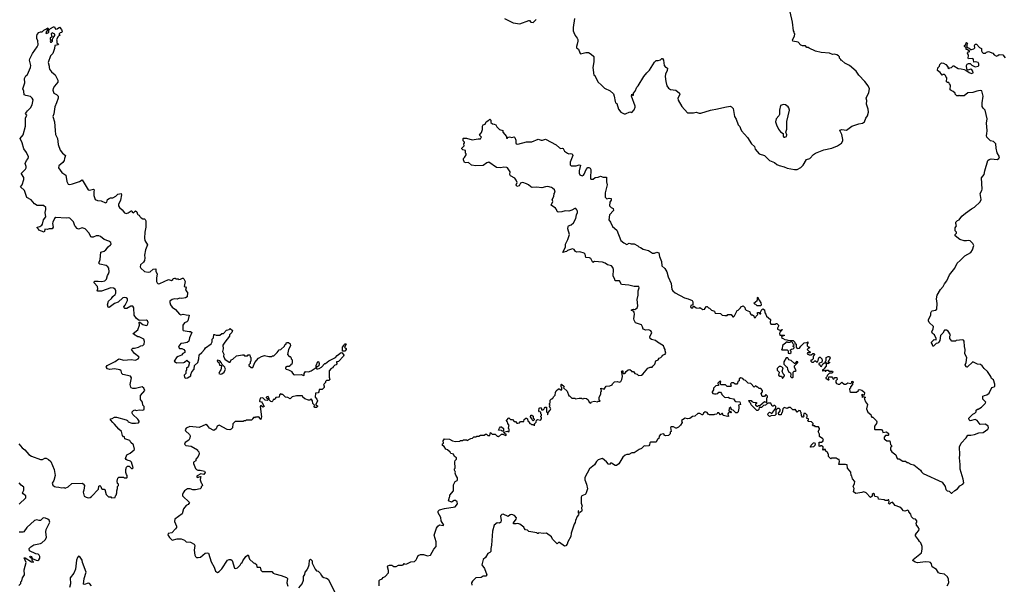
# Model space of a CAD drawing. Extents: x 2323203 to 2567568, y 883585 to 1022917.
# Tile 96 of 256: x 2438552 to 2452003, y 973257 to 980969. Entities that reach past the tile are written whole.
import ezdxf

# ---------------------------------------------------------------- set-up
doc = ezdxf.new("R2010")
doc.units = 0

msp = doc.modelspace()

# ---------------------------------------------------------------- linework, layer by layer
at = {"layer": '0CON10XD'}
for points in [[(2446129, 980985), (2446114, 980864), (2446113, 980815), (2446120, 980795), (2446138, 980755), (2446168, 980718), (2446175, 980700), (2446176, 980674), (2446166, 980634), (2446157, 980605), (2446160, 980585), (2446187, 980567), (2446203, 980515), (2446215, 980502), (2446285, 980522), (2446322, 980522), (2446359, 980499), (2446395, 980467), (2446394, 980394), (2446381, 980315), (2446393, 980213), (2446410, 980205), (2446451, 980121), (2446498, 980075), (2446543, 980035), (2446619, 979999), (2446663, 979955), (2446674, 979925), (2446685, 979850), (2446692, 979835), (2446708, 979825), (2446733, 979745), (2446765, 979708), (2446810, 979685), (2446830, 979685), (2446885, 979712), (2446915, 979700), (2446945, 979740), (2446960, 979775), (2446960, 979790), (2446911, 979925), (2446915, 979950), (2446925, 979940), (2446935, 979940), (2446938, 979965), (2446962, 979995), (2446984, 980046), (2447002, 980065), (2447078, 980195), (2447118, 980245), (2447155, 980280), (2447225, 980390), (2447245, 980410), (2447275, 980410), (2447307, 980423), (2447325, 980438), (2447335, 980438), (2447346, 980416), (2447358, 980345), (2447375, 980320), (2447388, 980318), (2447400, 980305), (2447397, 980275), (2447373, 980225), (2447371, 980195), (2447377, 980123), (2447393, 980065), (2447415, 980032), (2447444, 980014), (2447515, 980008), (2447566, 979966), (2447572, 979945), (2447544, 979895), (2447548, 979868), (2447597, 979785), (2447675, 979698), (2447755, 979698), (2447795, 979708), (2447833, 979693), (2447855, 979692), (2447987, 979733), (2448085, 979750), (2448184, 979776), (2448256, 979786), (2448278, 979778), (2448298, 979758), (2448316, 979646), (2448340, 979610), (2448368, 979535), (2448388, 979508), (2448398, 979485), (2448411, 979451), (2448495, 979358), (2448551, 979275), (2448591, 979235), (2448600, 979200), (2448654, 979135), (2448725, 979113), (2448795, 979048), (2448865, 979019), (2448895, 978991), (2448925, 978976), (2448995, 978961), (2449035, 978941), (2449135, 978921), (2449175, 978924), (2449225, 978950), (2449256, 978984), (2449302, 979058), (2449345, 979074), (2449395, 979126), (2449422, 979145), (2449538, 979192), (2449645, 979216), (2449723, 979247), (2449779, 979281), (2449797, 979315), (2449796, 979334), (2449785, 979400), (2449760, 979445), (2449758, 979462), (2449785, 979469), (2449845, 979459), (2449919, 979515), (2450015, 979545), (2450065, 979555), (2450094, 979575), (2450111, 979625), (2450132, 979658), (2450146, 979705), (2450143, 979745), (2450122, 979815), (2450124, 979864), (2450117, 979895), (2450153, 979975), (2450162, 980025), (2450142, 980065), (2450098, 980125), (2450015, 980212), (2449978, 980265), (2449890, 980345), (2449823, 980373), (2449785, 980410), (2449770, 980415), (2449770, 980425), (2449753, 980443), (2449752, 980462), (2449740, 980475), (2449715, 980489), (2449685, 980497), (2449655, 980494), (2449615, 980511), (2449500, 980520), (2449425, 980538), (2449335, 980580), (2449325, 980590), (2449305, 980590), (2449285, 980610), (2449245, 980610), (2449238, 980618), (2449225, 980620), (2449185, 980660), (2449115, 980676), (2449109, 980695), (2449137, 980745), (2449140, 980775), (2449130, 980785), (2449130, 980805), (2449122, 980815), (2449108, 980935), (2449077, 981075)], [(2445174, 980984), (2445295, 980926), (2445385, 980914), (2445505, 980960), (2445515, 980959), (2445535, 980936), (2445565, 980931), (2445609, 980971)], [(2439429, 974545), (2439419, 974515), (2439432, 974462), (2439460, 974445), (2439485, 974440), (2439514, 974444), (2439532, 974455), (2439630, 974555), (2439633, 974597), (2439645, 974608), (2439660, 974595), (2439670, 974565), (2439685, 974558), (2439707, 974557), (2439715, 974550), (2439733, 974483), (2439765, 974450), (2439795, 974450), (2439805, 974440), (2439858, 974442), (2439860, 974465), (2439870, 974475), (2439880, 974505), (2439878, 974535), (2439890, 974565), (2439890, 974595), (2439900, 974605), (2439900, 974625), (2439890, 974635), (2439882, 974665), (2439892, 974708), (2439905, 974720), (2439925, 974722), (2439972, 974722), (2439985, 974712), (2440015, 974710), (2440020, 974715), (2440020, 974745), (2440010, 974755), (2440002, 974785), (2440002, 974825), (2440012, 974858), (2440025, 974870), (2440045, 974870), (2440078, 974838), (2440092, 974838), (2440102, 974848), (2440080, 974925), (2440067, 974937), (2440022, 974952), (2440004, 974964), (2439998, 974975), (2440014, 975026), (2440063, 975047), (2440116, 975094), (2440118, 975105), (2440105, 975160), (2440070, 975195), (2440055, 975220), (2439990, 975245), (2439985, 975270), (2439972, 975272), (2439958, 975288), (2439942, 975345), (2439904, 975374), (2439848, 975445), (2439822, 975465), (2439790, 975505), (2439790, 975515), (2439815, 975520), (2439845, 975540), (2439875, 975542), (2440005, 975503), (2440023, 975493), (2440035, 975478), (2440085, 975459), (2440135, 975457), (2440175, 975462), (2440182, 975475), (2440182, 975485), (2440165, 975512), (2440098, 975575), (2440088, 975595), (2440088, 975612), (2440105, 975630), (2440125, 975638), (2440145, 975633), (2440185, 975640), (2440233, 975637), (2440250, 975645), (2440250, 975685), (2440232, 975705), (2440230, 975745), (2440203, 975783), (2440200, 975805), (2440202, 975835), (2440260, 975905), (2440246, 975936), (2440225, 975953), (2440135, 975933), (2440095, 975933), (2440075, 975940), (2440068, 975948), (2440063, 975985), (2440078, 976075), (2440065, 976100), (2439960, 976125), (2439948, 976138), (2439938, 976175), (2439920, 976185), (2439845, 976198), (2439785, 976191), (2439752, 976202), (2439732, 976225), (2439745, 976247), (2439855, 976300), (2439905, 976337), (2439975, 976319), (2440075, 976326), (2440135, 976320), (2440170, 976335), (2440186, 976354), (2440180, 976365), (2440120, 976410), (2440078, 976465), (2440095, 976482), (2440118, 976482), (2440175, 976494), (2440206, 976514), (2440235, 976520), (2440253, 976535), (2440256, 976574), (2440246, 976605), (2440185, 976638), (2440165, 976639), (2440105, 976672), (2440102, 976685), (2440167, 976735), (2440187, 976795), (2440184, 976836), (2440195, 976838), (2440232, 976805), (2440278, 976792), (2440295, 976798), (2440304, 976815), (2440306, 976835), (2440298, 976855), (2440285, 976864), (2440185, 976862), (2440148, 976888), (2440117, 976935), (2440109, 977035), (2440095, 977056), (2440068, 977055), (2440015, 977022), (2439990, 977025), (2439978, 977035), (2439973, 977045), (2439992, 977068), (2440026, 977135), (2440024, 977155), (2440005, 977172), (2439985, 977175), (2439962, 977168), (2439895, 977112), (2439847, 977093), (2439775, 977040), (2439761, 977041), (2439750, 977075), (2439767, 977125), (2439805, 977159), (2439824, 977186), (2439854, 977215), (2439864, 977235), (2439865, 977265), (2439857, 977287), (2439835, 977304), (2439795, 977306), (2439667, 977263), (2439619, 977259), (2439608, 977265), (2439621, 977295), (2439616, 977325), (2439568, 977375), (2439575, 977397), (2439625, 977399), (2439675, 977392), (2439715, 977404), (2439736, 977425), (2439749, 977475), (2439765, 977498), (2439774, 977525), (2439768, 977575), (2439755, 977595), (2439735, 977612), (2439645, 977628), (2439633, 977645), (2439652, 977695), (2439662, 977795), (2439705, 977809), (2439728, 977825), (2439762, 977868), (2439792, 977895), (2439799, 977905), (2439798, 977925), (2439769, 977945), (2439705, 977965), (2439657, 978007), (2439635, 978018), (2439595, 978015), (2439555, 977999), (2439535, 977998), (2439522, 978005), (2439501, 978055), (2439445, 978114), (2439405, 978126), (2439355, 978107), (2439338, 978115), (2439315, 978143), (2439304, 978155), (2439288, 978208), (2439235, 978258), (2439215, 978262), (2439185, 978256), (2439045, 978268), (2439026, 978255), (2439004, 978205), (2439001, 978185), (2439010, 978135), (2438995, 978112), (2438955, 978112), (2438925, 978104), (2438895, 978108), (2438892, 978075), (2438885, 978068), (2438812, 978092), (2438807, 978107), (2438790, 978125), (2438792, 978135), (2438825, 978143), (2438856, 978164), (2438864, 978175), (2438876, 978234), (2438908, 978275), (2438900, 978335), (2438910, 978375), (2438909, 978405), (2438879, 978429), (2438792, 978432), (2438755, 978453), (2438708, 978508), (2438651, 978541), (2438618, 978635), (2438561, 978685), (2438586, 978715), (2438610, 978785), (2438606, 978815), (2438578, 978865), (2438578, 978875), (2438631, 978929), (2438640, 978945), (2438638, 978965), (2438628, 979005), (2438644, 979046), (2438669, 979075), (2438672, 979095), (2438644, 979155), (2438610, 979205), (2438586, 979286), (2438558, 979345), (2438598, 979395), (2438629, 979515), (2438633, 979625), (2438647, 979665), (2438633, 979687), (2438656, 979725), (2438697, 979763), (2438721, 979805), (2438734, 979874), (2438723, 979895), (2438698, 979918), (2438635, 979932), (2438614, 979944), (2438608, 979995), (2438596, 980025), (2438624, 980105), (2438618, 980165), (2438635, 980200), (2438658, 980222), (2438701, 980315), (2438703, 980345), (2438686, 980415), (2438690, 980435), (2438726, 980505), (2438792, 980598), (2438804, 980625), (2438799, 980679), (2438784, 980714), (2438784, 980746), (2438791, 980765), (2438815, 980793), (2438835, 980802), (2438858, 980802), (2438882, 980825), (2438918, 980842), (2438935, 980860), (2438940, 980845), (2438910, 980795), (2438915, 980780), (2438950, 980795), (2438950, 980825), (2438972, 980848), (2439015, 980870), (2439025, 980870), (2439040, 980840), (2439065, 980842), (2439095, 980867), (2439123, 980835), (2439132, 980805), (2439128, 980792), (2439105, 980788), (2439090, 980775), (2439090, 980765), (2439100, 980755), (2439085, 980750), (2439074, 980736), (2439054, 980696), (2439060, 980685), (2439060, 980655), (2439080, 980635), (2439078, 980625), (2439030, 980615), (2439026, 980575), (2439003, 980505), (2438974, 980475), (2438941, 980385), (2438956, 980335), (2438953, 980315), (2438960, 980295), (2438988, 980258), (2439034, 980215), (2439074, 980145), (2439074, 980115), (2439028, 980062), (2439010, 980030), (2439006, 980006), (2439016, 979966), (2439055, 979946), (2439076, 979925), (2439077, 979895), (2439056, 979835), (2439030, 979780), (2439018, 979682), (2439003, 979645), (2439026, 979575), (2439034, 979454), (2439043, 979403), (2439066, 979346), (2439078, 979265), (2439104, 979185), (2439135, 979147), (2439178, 979115), (2439164, 979075), (2439161, 979045), (2439141, 979019), (2439086, 978974), (2439083, 978945), (2439125, 978884), (2439181, 978845), (2439195, 978757), (2439215, 978722), (2439235, 978718), (2439275, 978726), (2439370, 978760), (2439405, 978780), (2439485, 978646), (2439505, 978640), (2439560, 978655), (2439567, 978645), (2439564, 978616), (2439566, 978566), (2439582, 978512), (2439615, 978499), (2439665, 978496), (2439725, 978467), (2439742, 978475), (2439749, 978511), (2439772, 978528), (2439794, 978536), (2439825, 978536), (2439865, 978557), (2439892, 978585), (2439936, 978596), (2439941, 978575), (2439928, 978505), (2439901, 978445), (2439902, 978425), (2439914, 978405), (2439953, 978373), (2439985, 978332), (2440004, 978324), (2440035, 978331), (2440075, 978360), (2440085, 978360), (2440090, 978345), (2440107, 978333), (2440135, 978360), (2440150, 978345), (2440162, 978312), (2440172, 978302), (2440185, 978300), (2440192, 978282), (2440212, 978262), (2440235, 978248), (2440257, 978247), (2440265, 978240), (2440273, 978223), (2440276, 978136), (2440261, 978065), (2440256, 977985), (2440262, 977955), (2440298, 977895), (2440272, 977825), (2440258, 977755), (2440263, 977715), (2440258, 977682), (2440242, 977655), (2440201, 977619), (2440196, 977595), (2440205, 977573), (2440255, 977530), (2440305, 977521), (2440334, 977526), (2440375, 977560), (2440410, 977565), (2440412, 977535), (2440430, 977495), (2440419, 977441), (2440420, 977395), (2440430, 977375), (2440445, 977363), (2440465, 977364), (2440585, 977420), (2440625, 977407), (2440645, 977420), (2440650, 977435), (2440665, 977440), (2440675, 977440), (2440685, 977430), (2440715, 977430), (2440725, 977422), (2440747, 977423), (2440775, 977440), (2440785, 977440), (2440795, 977430), (2440810, 977395), (2440800, 977325), (2440815, 977320), (2440827, 977307), (2440818, 977275), (2440842, 977242), (2440838, 977185), (2440815, 977171), (2440765, 977163), (2440735, 977167), (2440705, 977153), (2440665, 977156), (2440634, 977146), (2440604, 977126), (2440601, 977105), (2440613, 977075), (2440635, 977044), (2440680, 977010), (2440735, 976948), (2440755, 976940), (2440785, 976946), (2440824, 976936), (2440868, 976935), (2440848, 976855), (2440835, 976840), (2440803, 976827), (2440780, 976795), (2440780, 976735), (2440785, 976722), (2440865, 976710), (2440885, 976712), (2440902, 976695), (2440872, 976625), (2440861, 976579), (2440838, 976562)], [(2438985, 980660), (2438998, 980675), (2439000, 980705), (2439008, 980722), (2439032, 980755), (2439030, 980770), (2438995, 980790), (2438980, 980775), (2438990, 980735), (2438970, 980715), (2438970, 980705), (2438980, 980695), (2438970, 980675), (2438973, 980663), (2438985, 980660)], [(2451762, 979408), (2451771, 979455), (2451760, 979555), (2451768, 979615), (2451742, 979732), (2451715, 979759), (2451702, 979785), (2451701, 979835), (2451712, 979925), (2451696, 979996), (2451674, 980004), (2451626, 979994), (2451575, 979974), (2451505, 979970), (2451455, 979931), (2451415, 979928), (2451395, 979930), (2451385, 979940), (2451375, 979930), (2451355, 979930), (2451332, 979952), (2451330, 979965), (2451305, 979990), (2451275, 980000), (2451263, 980013), (2451270, 980075), (2451252, 980092), (2451245, 980110), (2451225, 980110), (2451212, 980122), (2451220, 980175), (2451202, 980192), (2451198, 980208), (2451185, 980220), (2451165, 980220), (2451155, 980212), (2451129, 980249), (2451090, 980275), (2451095, 980310), (2451118, 980332), (2451122, 980358), (2451145, 980378), (2451170, 980375), (2451205, 980357), (2451230, 980325), (2451232, 980312), (2451245, 980300), (2451255, 980310), (2451280, 980315), (2451303, 980337), (2451315, 980338), (2451372, 980302), (2451415, 980300), (2451455, 980288), (2451479, 980279), (2451525, 980247), (2451555, 980236), (2451578, 980245), (2451573, 980265), (2451560, 980285), (2451545, 980294), (2451505, 980280), (2451490, 980295), (2451487, 980345), (2451495, 980360), (2451515, 980371), (2451535, 980371), (2451559, 980349), (2451605, 980323), (2451648, 980332), (2451656, 980344), (2451656, 980364), (2451645, 980383), (2451615, 980392), (2451585, 980390), (2451582, 980425), (2451575, 980438), (2451512, 980435), (2451508, 980445), (2451512, 980482), (2451498, 980512), (2451515, 980530), (2451530, 980535), (2451495, 980560), (2451482, 980562), (2451480, 980585), (2451460, 980605), (2451460, 980615), (2451478, 980632), (2451480, 980655), (2451488, 980658), (2451498, 980645), (2451490, 980625), (2451492, 980592), (2451525, 980582), (2451545, 980560), (2451555, 980560), (2451585, 980570), (2451600, 980585), (2451598, 980615), (2451607, 980633), (2451625, 980636), (2451665, 980588), (2451690, 980575), (2451693, 980543), (2451700, 980525), (2451713, 980513), (2451745, 980512), (2451760, 980525), (2451785, 980533), (2451845, 980510), (2451865, 980488), (2451895, 980472), (2451915, 980478), (2451935, 980492), (2451985, 980488), (2452015, 980450)], [(2449005, 979363), (2449026, 979374), (2449033, 979395), (2449019, 979435), (2449034, 979475), (2449033, 979577), (2449068, 979735), (2449061, 979765), (2449050, 979780), (2449015, 979804), (2448985, 979810), (2448947, 979795), (2448933, 979735), (2448930, 979675), (2448922, 979655), (2448884, 979616), (2448879, 979575), (2448891, 979531), (2448919, 979475), (2448947, 979437), (2448980, 979415), (2448980, 979380), (2448992, 979365), (2449005, 979363)], [(2443975, 973610), (2443995, 973650), (2444025, 973666), (2444066, 973664), (2444125, 973644), (2444165, 973655), (2444210, 973735), (2444242, 973775), (2444239, 973835), (2444212, 973928), (2444246, 974025), (2444265, 974053), (2444285, 974068), (2444335, 974058), (2444348, 974065), (2444308, 974125), (2444305, 974170), (2444268, 974235), (2444270, 974255), (2444288, 974272), (2444355, 974292), (2444500, 974315), (2444532, 974355), (2444527, 974385), (2444505, 974401), (2444485, 974401), (2444449, 974381), (2444410, 974395), (2444423, 974447), (2444430, 974455), (2444430, 974475), (2444480, 974535), (2444478, 974615), (2444501, 974659), (2444526, 974674), (2444532, 974685), (2444532, 974712), (2444508, 974748), (2444500, 974775), (2444507, 974787), (2444490, 974815), (2444490, 974835), (2444500, 974845), (2444498, 974932), (2444503, 974947), (2444520, 974965), (2444520, 974985), (2444490, 975005), (2444480, 975035), (2444443, 975043), (2444432, 975062), (2444396, 975096), (2444374, 975104), (2444349, 975139), (2444330, 975155), (2444330, 975175), (2444340, 975185), (2444338, 975215), (2444355, 975242), (2444425, 975238), (2444465, 975218), (2444505, 975208), (2444565, 975210), (2444575, 975220), (2444605, 975220), (2444615, 975230), (2444655, 975230), (2444665, 975222), (2444708, 975242), (2444715, 975250), (2444738, 975252), (2444755, 975270), (2444785, 975270), (2444795, 975280), (2444825, 975280), (2444848, 975292), (2444897, 975293), (2444915, 975310), (2444928, 975308), (2444945, 975290), (2444975, 975290), (2444985, 975330), (2445005, 975310), (2445048, 975308), (2445075, 975280), (2445085, 975280), (2445095, 975270), (2445135, 975308), (2445155, 975310), (2445162, 975302), (2445195, 975290), (2445200, 975305), (2445182, 975312), (2445160, 975335), (2445215, 975348), (2445225, 975340), (2445240, 975345), (2445240, 975375), (2445230, 975385), (2445233, 975417), (2445240, 975425), (2445220, 975455), (2445218, 975478), (2445205, 975480), (2445200, 975495), (2445235, 975530), (2445255, 975510), (2445285, 975510), (2445305, 975480), (2445325, 975480), (2445345, 975460), (2445355, 975458), (2445378, 975462), (2445395, 975480), (2445437, 975483), (2445445, 975510), (2445464, 975526), (2445477, 975527), (2445490, 975515), (2445492, 975485), (2445510, 975475), (2445510, 975465), (2445522, 975452), (2445535, 975450), (2445545, 975440), (2445565, 975440), (2445575, 975430), (2445588, 975432), (2445580, 975445), (2445608, 975472), (2445612, 975498), (2445625, 975510), (2445665, 975500), (2445680, 975515), (2445680, 975535), (2445670, 975545), (2445670, 975555), (2445680, 975565), (2445680, 975575), (2445670, 975585), (2445670, 975610), (2445652, 975612), (2445642, 975625), (2445650, 975665), (2445665, 975670), (2445680, 975655), (2445680, 975640), (2445705, 975640), (2445718, 975652), (2445720, 975665), (2445732, 975678), (2445748, 975678), (2445750, 975615), (2445760, 975605), (2445760, 975575), (2445768, 975572), (2445770, 975605), (2445798, 975635), (2445808, 975655), (2445790, 975685), (2445790, 975695), (2445800, 975705), (2445790, 975715), (2445790, 975725), (2445800, 975735), (2445798, 975772), (2445815, 975790), (2445825, 975790), (2445840, 975805), (2445842, 975818), (2445868, 975842), (2445870, 975875), (2445882, 975898), (2445912, 975928), (2445920, 975925), (2445945, 975912), (2445957, 975913), (2445960, 975945), (2445950, 975955), (2445950, 975985), (2445955, 975990), (2445988, 975958), (2445982, 975942), (2446030, 975895), (2446052, 975832), (2446065, 975830), (2446095, 975800), (2446135, 975800), (2446145, 975790), (2446195, 975800), (2446225, 975800), (2446235, 975790), (2446257, 975793), (2446265, 975800), (2446297, 975797), (2446317, 975777), (2446330, 975745), (2446355, 975730), (2446365, 975750), (2446405, 975758), (2446445, 975750), (2446455, 975760), (2446475, 975760), (2446480, 975765), (2446470, 975775), (2446470, 975815), (2446492, 975855), (2446490, 975885), (2446500, 975895), (2446493, 975937), (2446535, 975922), (2446565, 975962), (2446613, 975967), (2446645, 975980), (2446650, 975995), (2446678, 976022), (2446715, 976028), (2446745, 976020), (2446763, 976027), (2446780, 976055), (2446788, 976095), (2446780, 976155), (2446772, 976165), (2446780, 976175), (2446790, 976175), (2446790, 976145), (2446805, 976132), (2446825, 976142), (2446837, 976163), (2446865, 976188), (2446885, 976192), (2446910, 976175), (2446910, 976165), (2446935, 976162), (2446955, 976138), (2446987, 976127), (2447005, 976110), (2447045, 976112), (2447065, 976128), (2447135, 976210), (2447165, 976223), (2447190, 976225), (2447202, 976235), (2447228, 976265), (2447241, 976309), (2447275, 976322), (2447290, 976345), (2447310, 976355), (2447330, 976375), (2447334, 976386), (2447368, 976402), (2447378, 976415), (2447370, 976445), (2447372, 976465), (2447356, 976486), (2447347, 976515), (2447264, 976564), (2447238, 976588), (2447185, 976600), (2447166, 976616), (2447160, 976635), (2447186, 976695), (2447175, 976717), (2447145, 976731), (2447105, 976727), (2447070, 976740), (2447060, 976775), (2447045, 976800), (2446965, 976828), (2446947, 976865), (2446942, 976885), (2446950, 976945), (2446946, 976976), (2446937, 976987), (2446910, 976995), (2446910, 977005), (2446935, 977017), (2446955, 977012), (2446971, 977019), (2446987, 977035), (2446995, 977060), (2446986, 977145), (2447001, 977205), (2447001, 977265), (2447016, 977305), (2447008, 977325), (2446944, 977324), (2446875, 977344), (2446775, 977350), (2446744, 977404), (2446685, 977400), (2446682, 977425), (2446661, 977465), (2446663, 977555), (2446654, 977585), (2446636, 977605), (2446580, 977620), (2446548, 977645), (2446515, 977656), (2446405, 977668), (2446383, 977653), (2446352, 977705), (2446335, 977716), (2446285, 977720), (2446276, 977765), (2446265, 977780), (2446205, 977800), (2446165, 977792), (2446144, 977804), (2446125, 977832), (2446105, 977838), (2446035, 977818), (2446020, 977805), (2445985, 977792), (2445975, 977790), (2445970, 977795), (2445996, 977834), (2446007, 977865), (2446007, 977905), (2446042, 977965), (2446063, 978035), (2446042, 978112), (2446043, 978145), (2446050, 978155), (2446085, 978167), (2446119, 978195), (2446148, 978255), (2446159, 978305), (2446174, 978335), (2446173, 978355), (2446163, 978373), (2446148, 978388), (2446135, 978389), (2446095, 978366), (2446055, 978353), (2446005, 978359), (2445956, 978344), (2445908, 978338), (2445895, 978350), (2445887, 978375), (2445870, 978395), (2445813, 978435), (2445833, 978485), (2445828, 978515), (2445847, 978555), (2445853, 978595), (2445869, 978615), (2445860, 978645), (2445829, 978669), (2445815, 978679), (2445765, 978689), (2445735, 978688), (2445684, 978674), (2445615, 978681), (2445555, 978678), (2445534, 978684), (2445502, 978712), (2445475, 978726), (2445424, 978744), (2445405, 978743), (2445395, 978737), (2445375, 978700), (2445345, 978690), (2445338, 978698), (2445336, 978715), (2445346, 978745), (2445336, 978775), (2445314, 978805), (2445255, 978838), (2445249, 978855), (2445252, 978892), (2445216, 978946), (2445205, 978952), (2445165, 978953), (2445125, 978944), (2445065, 978950), (2444961, 979021), (2444935, 979016), (2444885, 978979), (2444785, 978973), (2444725, 978980), (2444685, 979020), (2444646, 979014), (2444629, 979019), (2444613, 979055), (2444613, 979075), (2444628, 979085), (2444650, 979125), (2444650, 979135), (2444640, 979145), (2444642, 979182), (2444605, 979192), (2444590, 979205), (2444590, 979215), (2444622, 979248), (2444620, 979275), (2444630, 979285), (2444628, 979298), (2444610, 979315), (2444610, 979345), (2444615, 979350), (2444655, 979350), (2444735, 979328), (2444815, 979342), (2444848, 979342), (2444850, 979355), (2444860, 979365), (2444840, 979385), (2444840, 979395), (2444830, 979405), (2444848, 979412), (2444862, 979428), (2444872, 979468), (2444872, 979515), (2444885, 979532), (2444910, 979540), (2444924, 979576), (2444960, 979595), (2444975, 979610), (2444987, 979597), (2444990, 979565), (2445010, 979545), (2445035, 979542), (2445055, 979532), (2445070, 979505), (2445105, 979470), (2445150, 979455), (2445152, 979432), (2445200, 979375), (2445202, 979352), (2445215, 979350), (2445222, 979358), (2445245, 979367), (2445275, 979362), (2445305, 979368), (2445315, 979362), (2445330, 979325), (2445328, 979285), (2445334, 979274), (2445355, 979268), (2445475, 979300), (2445547, 979303), (2445635, 979338), (2445675, 979323), (2445695, 979323), (2445735, 979338), (2445881, 979261), (2445925, 979218), (2445945, 979208), (2445965, 979212), (2445978, 979208), (2445994, 979174), (2446035, 979147), (2446055, 979138), (2446075, 979142), (2446099, 979139), (2446108, 979115), (2446073, 979025), (2446072, 978985), (2446085, 978973), (2446155, 978973), (2446195, 978988), (2446215, 978980), (2446194, 978905), (2446194, 978874), (2446205, 978848), (2446235, 978838), (2446252, 978845), (2446265, 978860), (2446289, 978921), (2446315, 978952), (2446325, 978952), (2446345, 978942), (2446353, 978925), (2446350, 978805), (2446355, 978792), (2446385, 978793), (2446415, 978812), (2446455, 978818), (2446485, 978832), (2446525, 978820), (2446568, 978818), (2446567, 978755), (2446576, 978715), (2446550, 978605), (2446551, 978545), (2446575, 978523), (2446605, 978530), (2446630, 978525), (2446632, 978505), (2446614, 978476), (2446608, 978428), (2446634, 978404), (2446659, 978389), (2446662, 978365)], [(2446662, 978365), (2446608, 978305), (2446601, 978235), (2446623, 978205), (2446652, 978145), (2446710, 978095), (2446766, 977955), (2446805, 977921), (2446845, 977900), (2446877, 977917), (2446905, 977908), (2446945, 977908), (2446995, 977880), (2447010, 977865), (2447035, 977858), (2447070, 977835), (2447140, 977815), (2447195, 977778), (2447225, 977778), (2447255, 977792), (2447283, 977783), (2447292, 977735), (2447321, 977665), (2447323, 977605), (2447365, 977572), (2447394, 977525), (2447410, 977455), (2447453, 977365), (2447463, 977285), (2447474, 977264), (2447507, 977237), (2447635, 977168), (2447685, 977158), (2447740, 977135), (2447748, 977115), (2447750, 977075), (2447722, 977065), (2447718, 977045), (2447725, 977033), (2447748, 977032), (2447755, 977060), (2447793, 977033), (2447835, 977030), (2447845, 977040), (2447885, 977012), (2447910, 977015), (2447910, 977025), (2447935, 977050), (2447945, 977050), (2447960, 977035), (2447975, 977030), (2448005, 977000), (2448045, 976990), (2448048, 976968), (2448055, 976962), (2448127, 976957), (2448150, 976935), (2448185, 976928), (2448215, 976930), (2448228, 976942), (2448272, 976942), (2448292, 976912), (2448305, 976910), (2448317, 976923), (2448354, 976996), (2448368, 977002), (2448400, 977035), (2448402, 977048), (2448435, 977060), (2448457, 977037), (2448463, 977013), (2448475, 977000), (2448520, 976985), (2448527, 976977), (2448530, 976955), (2448545, 976940), (2448565, 976940), (2448580, 976925), (2448585, 976900), (2448605, 976900), (2448612, 976918), (2448638, 976942), (2448630, 976955), (2448632, 976968), (2448648, 976968), (2448665, 976950), (2448678, 976952), (2448670, 976975), (2448691, 977009), (2448705, 977018), (2448728, 977005), (2448732, 976965), (2448747, 976947), (2448755, 976920), (2448810, 976875), (2448803, 976835), (2448815, 976812), (2448875, 976810), (2448882, 976818), (2448895, 976820), (2448920, 976795), (2448920, 976785), (2448903, 976757), (2448905, 976740), (2448935, 976730), (2448960, 976730), (2448962, 976738), (2448968, 976738), (2448968, 976732), (2448960, 976730), (2448935, 976700), (2448930, 976685), (2448935, 976660), (2448995, 976660), (2449000, 976655), (2448972, 976648), (2448960, 976635), (2448965, 976620), (2448975, 976620), (2449005, 976600), (2449032, 976598), (2449045, 976590), (2449118, 976588), (2449140, 976565), (2449142, 976552), (2449158, 976538), (2449160, 976495), (2449175, 976480), (2449207, 976483), (2449225, 976510), (2449270, 976555), (2449305, 976560), (2449318, 976568), (2449320, 976545), (2449310, 976535), (2449310, 976515), (2449322, 976502), (2449335, 976500), (2449340, 976485), (2449322, 976478), (2449310, 976465), (2449332, 976442), (2449348, 976438), (2449350, 976425), (2449345, 976420), (2449315, 976420), (2449310, 976405), (2449335, 976390), (2449365, 976390), (2449385, 976410), (2449405, 976410), (2449410, 976395), (2449390, 976375), (2449390, 976335), (2449375, 976320), (2449362, 976318), (2449360, 976305), (2449375, 976290), (2449395, 976290), (2449415, 976310), (2449425, 976310), (2449445, 976290), (2449450, 976295), (2449462, 976315), (2449463, 976337), (2449475, 976360), (2449488, 976358), (2449510, 976335), (2449513, 976315), (2449508, 976292), (2449470, 976275), (2449470, 976265), (2449488, 976248), (2449490, 976235), (2449505, 976230), (2449522, 976268), (2449545, 976280), (2449570, 976280), (2449560, 976295), (2449560, 976305), (2449570, 976315), (2449570, 976355), (2449595, 976370), (2449615, 976370), (2449622, 976345), (2449608, 976312), (2449590, 976295), (2449620, 976285), (2449595, 976270), (2449570, 976280), (2449570, 976235), (2449540, 976205), (2449538, 976192), (2449520, 976185), (2449520, 976175), (2449525, 976170), (2449532, 976178), (2449545, 976180), (2449555, 976170), (2449565, 976170), (2449575, 976180), (2449595, 976180), (2449605, 976170), (2449655, 976170), (2449660, 976155), (2449645, 976140), (2449615, 976140), (2449582, 976108), (2449578, 976092), (2449563, 976077), (2449565, 976070), (2449595, 976050), (2449605, 976050), (2449610, 976055), (2449600, 976065), (2449605, 976090), (2449645, 976090), (2449658, 976078), (2449665, 976060), (2449678, 976062), (2449685, 976080), (2449715, 976080), (2449720, 976055), (2449700, 976035), (2449700, 976015), (2449712, 976002), (2449732, 975992), (2449757, 975993), (2449785, 976020), (2449815, 975990), (2449837, 975993), (2449865, 976008), (2449905, 976000), (2449918, 976012), (2449920, 976025), (2449935, 976030), (2449940, 976015), (2449930, 976005), (2449930, 975985), (2449900, 975955), (2449900, 975935), (2449890, 975925), (2449892, 975892), (2449905, 975880), (2449985, 975882), (2450010, 975905), (2450010, 975915), (2450025, 975918), (2450057, 975907), (2450085, 975888), (2450093, 975875), (2450088, 975842), (2450075, 975840), (2450065, 975850), (2450050, 975845), (2450060, 975835), (2450060, 975810), (2450075, 975820), (2450100, 975815), (2450100, 975805), (2450090, 975795), (2450092, 975785), (2450105, 975750), (2450132, 975715), (2450122, 975655), (2450138, 975608), (2450180, 975575), (2450182, 975552), (2450192, 975542), (2450205, 975540), (2450255, 975490), (2450262, 975475), (2450257, 975453), (2450230, 975415), (2450230, 975375), (2450235, 975370), (2450325, 975370), (2450340, 975355), (2450345, 975330), (2450395, 975340), (2450420, 975315), (2450420, 975295), (2450415, 975290), (2450382, 975288), (2450360, 975265), (2450360, 975245), (2450398, 975218), (2450438, 975218), (2450442, 975195), (2450450, 975165), (2450460, 975155), (2450460, 975135), (2450450, 975125), (2450450, 975095), (2450467, 975067), (2450520, 975025), (2450533, 974983), (2450545, 974970), (2450565, 974970), (2450615, 974940), (2450655, 974940), (2450675, 974920), (2450685, 974920), (2450725, 974898), (2450765, 974890), (2450860, 974815), (2450870, 974795), (2450895, 974772), (2451155, 974652), (2451197, 974595), (2451205, 974550), (2451223, 974533), (2451248, 974528), (2451275, 974500), (2451285, 974500), (2451325, 974540), (2451365, 974562), (2451397, 974603), (2451436, 974624), (2451448, 974645), (2451443, 974695), (2451398, 974828), (2451400, 974895), (2451389, 974985), (2451394, 975025), (2451390, 975135), (2451412, 975185), (2451483, 975257), (2451505, 975293), (2451545, 975294), (2451595, 975304), (2451655, 975327), (2451715, 975332), (2451776, 975374), (2451786, 975394), (2451782, 975415), (2451765, 975432), (2451743, 975443), (2451675, 975442), (2451659, 975459), (2451633, 975493), (2451605, 975510), (2451535, 975492), (2451522, 975505), (2451520, 975525), (2451571, 975579), (2451600, 975595), (2451620, 975615), (2451620, 975635), (2451635, 975650), (2451645, 975650), (2451690, 975675), (2451740, 975725), (2451750, 975745), (2451710, 975785), (2451710, 975825), (2451733, 975837), (2451766, 975844), (2451795, 975870), (2451834, 975946), (2451865, 975953), (2451875, 975962), (2451875, 975990), (2451855, 976048), (2451829, 976069), (2451820, 976095), (2451774, 976164), (2451728, 976205), (2451702, 976242), (2451678, 976258), (2451635, 976262), (2451574, 976296), (2451495, 976224), (2451485, 976222), (2451480, 976230), (2451470, 976255), (2451482, 976285), (2451493, 976353), (2451463, 976405), (2451470, 976465), (2451458, 976505), (2451456, 976576), (2451445, 976592), (2451435, 976598), (2451345, 976588), (2451335, 976580), (2451285, 976580), (2451260, 976615), (2451260, 976645), (2451268, 976665), (2451238, 976715), (2451215, 976728), (2451185, 976728), (2451164, 976686), (2451133, 976655), (2451122, 976588), (2451108, 976565), (2451095, 976552), (2451070, 976545), (2451035, 976510), (2451025, 976510), (2451022, 976532), (2451008, 976555), (2451010, 976565), (2451045, 976600), (2451070, 976595), (2451070, 976615), (2451048, 976665), (2451024, 976684), (2451012, 976705), (2451032, 976745), (2451035, 976780), (2450978, 976835), (2450968, 976855), (2450968, 976872), (2450998, 976935), (2450998, 976965), (2451007, 976983), (2451018, 976992), (2451065, 977000), (2451082, 977015), (2451086, 977094), (2451075, 977155), (2451084, 977206), (2451132, 977285), (2451166, 977324), (2451185, 977362), (2451220, 977400), (2451255, 977486), (2451326, 977574), (2451360, 977645), (2451402, 977678), (2451465, 977744), (2451545, 977791), (2451569, 977825), (2451585, 977885), (2451575, 977912), (2451535, 977950), (2451515, 977954), (2451488, 977948), (2451455, 977947), (2451395, 977966), (2451333, 978015), (2451333, 978037), (2451350, 978055), (2451350, 978065), (2451333, 978083), (2451330, 978095), (2451332, 978125), (2451348, 978155), (2451340, 978185), (2451342, 978205), (2451362, 978225), (2451385, 978237), (2451425, 978284), (2451475, 978328), (2451553, 978387), (2451595, 978407), (2451675, 978480), (2451687, 978515), (2451674, 978595), (2451696, 978635), (2451699, 978655), (2451692, 978808), (2451730, 978855), (2451738, 978905), (2451778, 979045), (2451795, 979061), (2451825, 979067), (2451905, 979061), (2451926, 979075), (2451936, 979095), (2451905, 979150), (2451891, 979215), (2451887, 979275), (2451855, 979307), (2451815, 979316), (2451790, 979335), (2451763, 979365), (2451759, 979385), (2451762, 979408)], [(2448625, 977060), (2448609, 977079), (2448593, 977083), (2448580, 977095), (2448628, 977135), (2448632, 977145), (2448630, 977175), (2448635, 977180), (2448640, 977155), (2448655, 977140), (2448675, 977100), (2448680, 977075), (2448675, 977062), (2448625, 977060)], [(2440838, 976562), (2440795, 976549), (2440754, 976546), (2440725, 976510), (2440722, 976495), (2440735, 976477), (2440765, 976477), (2440796, 976466), (2440807, 976447), (2440808, 976425), (2440781, 976409), (2440764, 976386), (2440715, 976370), (2440695, 976357), (2440673, 976317), (2440660, 976305), (2440695, 976282), (2440795, 976288), (2440805, 976290), (2440835, 976318), (2440870, 976285), (2440860, 976235), (2440845, 976220), (2440830, 976215), (2440832, 976185), (2440822, 976165), (2440822, 976138), (2440798, 976115), (2440805, 976080), (2440823, 976073), (2440845, 976078), (2440890, 976105), (2440890, 976125), (2440902, 976158), (2440937, 976195), (2440940, 976245), (2440987, 976285), (2441001, 976335), (2441005, 976390), (2441039, 976421), (2441078, 976465), (2441091, 976489), (2441168, 976542), (2441182, 976568), (2441183, 976607), (2441200, 976625), (2441202, 976668), (2441215, 976670), (2441235, 976660), (2441285, 976660), (2441315, 976682), (2441336, 976684), (2441375, 976728), (2441412, 976738), (2441425, 976750), (2441460, 976725), (2441450, 976695), (2441420, 976665), (2441420, 976645), (2441354, 976566), (2441328, 976522), (2441332, 976475), (2441320, 976435), (2441339, 976399), (2441338, 976375), (2441354, 976334), (2441415, 976290), (2441425, 976290), (2441440, 976325), (2441465, 976330), (2441515, 976378), (2441595, 976390), (2441615, 976390), (2441625, 976380), (2441665, 976380), (2441675, 976390), (2441695, 976390), (2441700, 976365), (2441710, 976355), (2441710, 976305), (2441700, 976295), (2441700, 976275), (2441680, 976255), (2441680, 976245), (2441715, 976220), (2441735, 976220), (2441763, 976287), (2441812, 976348), (2441825, 976350), (2441855, 976370), (2441898, 976382), (2441955, 976370), (2441995, 976370), (2442005, 976380), (2442025, 976380), (2442069, 976421), (2442095, 976460), (2442118, 976462), (2442168, 976512), (2442172, 976528), (2442188, 976532), (2442195, 976560), (2442225, 976560), (2442245, 976540), (2442253, 976515), (2442222, 976465), (2442212, 976395), (2442235, 976370), (2442245, 976370), (2442258, 976358), (2442260, 976335), (2442272, 976322), (2442272, 976285), (2442270, 976265), (2442255, 976260), (2442250, 976245), (2442235, 976230), (2442205, 976232), (2442185, 976220), (2442182, 976205), (2442190, 976195), (2442225, 976188), (2442270, 976165), (2442270, 976155), (2442294, 976124), (2442305, 976118), (2442395, 976122), (2442432, 976108), (2442440, 976115), (2442438, 976135), (2442455, 976162), (2442495, 976160), (2442535, 976172), (2442600, 976220), (2442602, 976245), (2442625, 976300), (2442635, 976300), (2442642, 976275), (2442637, 976243), (2442625, 976230), (2442600, 976220), (2442605, 976200), (2442625, 976198), (2442645, 976203), (2442675, 976224), (2442718, 976272), (2442730, 976275), (2442775, 976310), (2442865, 976353), (2442888, 976382), (2442945, 976422), (2442957, 976417), (2442978, 976385), (2442977, 976373), (2442905, 976300), (2442880, 976295), (2442880, 976285), (2442890, 976275), (2442880, 976265), (2442880, 976255), (2442855, 976250), (2442832, 976228), (2442830, 976215), (2442807, 976203), (2442780, 976175), (2442778, 976085), (2442787, 976053), (2442775, 976042), (2442745, 976040), (2442730, 976025), (2442730, 976015), (2442710, 975995), (2442703, 975977), (2442710, 975965), (2442710, 975945), (2442685, 975920), (2442642, 975918), (2442640, 975885), (2442628, 975872), (2442592, 975868), (2442587, 975815), (2442613, 975785), (2442620, 975765), (2442597, 975715), (2442598, 975708), (2442618, 975695), (2442622, 975685), (2442608, 975672), (2442585, 975674), (2442574, 975684), (2442580, 975705), (2442557, 975725), (2442552, 975762), (2442535, 975790), (2442515, 975770), (2442495, 975772), (2442445, 975790), (2442420, 975815), (2442415, 975830), (2442335, 975832), (2442273, 975817), (2442245, 975790), (2442215, 975810), (2442182, 975812), (2442145, 975850), (2442135, 975850), (2442125, 975860), (2442100, 975845), (2442098, 975812), (2442052, 975808), (2442040, 975795), (2442038, 975782), (2442015, 975780), (2442010, 975765), (2441995, 975750), (2441982, 975752), (2441960, 975775), (2441960, 975795), (2441945, 975820), (2441920, 975815), (2441920, 975805), (2441940, 975795), (2441940, 975775), (2441932, 975768), (2441905, 975772), (2441872, 975802), (2441835, 975800), (2441828, 975758), (2441832, 975752), (2441855, 975748), (2441866, 975736), (2441890, 975685), (2441875, 975678), (2441845, 975698), (2441838, 975685), (2441853, 975545), (2441845, 975510), (2441830, 975525), (2441825, 975540), (2441815, 975540), (2441805, 975550), (2441798, 975542), (2441775, 975540), (2441765, 975530), (2441752, 975538), (2441732, 975518), (2441725, 975500), (2441645, 975500), (2441638, 975492), (2441615, 975490), (2441605, 975480), (2441495, 975480), (2441463, 975447), (2441460, 975395), (2441440, 975375), (2441422, 975368), (2441385, 975372), (2441275, 975432), (2441251, 975419), (2441235, 975380), (2441205, 975358), (2441145, 975388), (2441118, 975425), (2441095, 975440), (2441005, 975397), (2440875, 975411), (2440825, 975392), (2440814, 975366), (2440817, 975355), (2440872, 975305), (2440880, 975285), (2440876, 975254), (2440863, 975227), (2440812, 975195), (2440803, 975173), (2440823, 975153), (2440895, 975142), (2440980, 975095), (2440980, 975085), (2441000, 975065), (2441002, 975038), (2440990, 975005), (2440960, 974965), (2440958, 974945), (2440928, 974925), (2440928, 974905), (2440955, 974840), (2440968, 974825), (2440985, 974817), (2441015, 974817), (2441075, 974801), (2441087, 974785), (2441065, 974758), (2441025, 974767), (2440975, 974737), (2440968, 974725), (2440985, 974718), (2441003, 974727), (2441028, 974728), (2441020, 974715), (2441018, 974685), (2441030, 974645), (2441040, 974635), (2441050, 974605), (2441032, 974588), (2441030, 974575), (2441017, 974563), (2440955, 974548), (2440915, 974548), (2440881, 974561), (2440845, 974561), (2440805, 974532), (2440785, 974508), (2440775, 974485), (2440777, 974465), (2440870, 974375), (2440853, 974347), (2440827, 974333), (2440791, 974289), (2440770, 974220), (2440672, 974145), (2440667, 974115), (2440693, 974053), (2440692, 974035), (2440682, 974015), (2440629, 973961), (2440581, 973949), (2440574, 973935), (2440597, 973895), (2440635, 973862), (2440705, 973879), (2440758, 973878), (2440801, 973861), (2440825, 973837), (2440885, 973831), (2440935, 973806), (2440946, 973785), (2440936, 973725), (2440946, 973655), (2440954, 973635), (2440967, 973625), (2440989, 973621), (2441022, 973628), (2441085, 973681), (2441115, 973689), (2441131, 973681), (2441151, 973621), (2441169, 973565), (2441210, 973490), (2441228, 973435), (2441255, 973420), (2441278, 973432), (2441315, 973470), (2441392, 973585), (2441415, 973598), (2441437, 973597), (2441455, 973580), (2441485, 973478), (2441505, 973473), (2441527, 973483), (2441565, 973520), (2441577, 973545), (2441592, 973555), (2441602, 973578), (2441643, 973637), (2441675, 973658), (2441690, 973600), (2441745, 973550), (2441765, 973548), (2441788, 973528), (2441790, 973495), (2441795, 973490), (2441835, 973490), (2441848, 973448), (2441865, 973430), (2441995, 973430), (2442015, 973410), (2442038, 973398), (2442125, 973378), (2442195, 973352), (2442208, 973335), (2442203, 973275), (2442215, 973230)], [(2442995, 976440), (2442962, 976442), (2442963, 976495), (2442982, 976518), (2442988, 976535), (2443008, 976548), (2443012, 976535), (2442988, 976495), (2443010, 976480), (2443013, 976465), (2442995, 976440)], [(2449075, 976410), (2449090, 976425), (2449090, 976435), (2449080, 976445), (2449082, 976458), (2449095, 976470), (2449118, 976472), (2449130, 976485), (2449130, 976495), (2449120, 976505), (2449120, 976515), (2449130, 976525), (2449122, 976532), (2449105, 976570), (2449085, 976570), (2449075, 976560), (2449045, 976560), (2449035, 976570), (2448972, 976518), (2448970, 976475), (2448960, 976465), (2448965, 976460), (2449035, 976460), (2449050, 976445), (2449050, 976415), (2449075, 976410)], [(2441295, 976127), (2441315, 976134), (2441347, 976155), (2441362, 976195), (2441360, 976205), (2441352, 976225), (2441318, 976258), (2441305, 976288), (2441285, 976308), (2441255, 976320), (2441250, 976305), (2441270, 976285), (2441282, 976252), (2441298, 976248), (2441310, 976235), (2441300, 976185), (2441285, 976170), (2441270, 976135), (2441295, 976127)], [(2449115, 976080), (2449120, 976085), (2449118, 976155), (2449133, 976167), (2449152, 976168), (2449160, 976175), (2449138, 976225), (2449138, 976242), (2449180, 976285), (2449180, 976295), (2449165, 976300), (2449148, 976272), (2449135, 976272), (2449093, 976313), (2449060, 976325), (2449045, 976350), (2449025, 976350), (2448992, 976295), (2448992, 976265), (2449025, 976230), (2449038, 976225), (2449042, 976195), (2449060, 976155), (2449080, 976145), (2449088, 976125), (2449080, 976095), (2449095, 976082), (2449115, 976080)], [(2448975, 976070), (2449000, 976105), (2449000, 976115), (2448982, 976132), (2448968, 976168), (2448980, 976215), (2448952, 976232), (2448925, 976230), (2448900, 976205), (2448902, 976182), (2448928, 976155), (2448920, 976115), (2448935, 976100), (2448958, 976098), (2448975, 976070)], [(2451224, 973236), (2451245, 973275), (2451240, 973325), (2451225, 973358), (2451185, 973397), (2451125, 973403), (2451105, 973414), (2451075, 973460), (2451017, 973497), (2451009, 973535), (2450995, 973553), (2450975, 973560), (2450925, 973562), (2450815, 973550), (2450785, 973560), (2450754, 973584), (2450758, 973595), (2450872, 973685), (2450883, 973735), (2450879, 973775), (2450862, 973825), (2450845, 973840), (2450832, 973865), (2450788, 973918), (2450788, 973932), (2450802, 973955), (2450835, 973990), (2450840, 974015), (2450830, 974025), (2450830, 974035), (2450802, 974065), (2450800, 974095), (2450807, 974103), (2450808, 974125), (2450790, 974145), (2450763, 974153), (2450735, 974180), (2450727, 974217), (2450700, 974245), (2450700, 974255), (2450685, 974270), (2450645, 974258), (2450625, 974262), (2450605, 974288), (2450575, 974310), (2450510, 974335), (2450477, 974377), (2450455, 974370), (2450433, 974353), (2450422, 974365), (2450430, 974385), (2450425, 974410), (2450415, 974410), (2450405, 974400), (2450375, 974400), (2450362, 974412), (2450282, 974422), (2450280, 974445), (2450240, 974455), (2450230, 974465), (2450228, 974488), (2450217, 974497), (2450200, 974485), (2450198, 974462), (2450175, 974442), (2450118, 974508), (2450085, 974522), (2450055, 974510), (2449975, 974498), (2449942, 974522), (2449950, 974565), (2449940, 974595), (2449957, 974633), (2449962, 974662), (2449928, 974698), (2449920, 974735), (2449910, 974745), (2449907, 974787), (2449863, 974843), (2449857, 974887), (2449835, 974892), (2449742, 974892), (2449750, 974935), (2449745, 974960), (2449735, 974960), (2449705, 974980), (2449645, 974980), (2449635, 974970), (2449602, 975002), (2449600, 975035), (2449590, 975045), (2449590, 975055), (2449562, 975082), (2449558, 975098), (2449545, 975100), (2449535, 975090), (2449522, 975102), (2449530, 975115), (2449530, 975135), (2449505, 975150), (2449495, 975150), (2449485, 975140), (2449472, 975142), (2449472, 975198), (2449505, 975200), (2449526, 975214), (2449532, 975225), (2449526, 975246), (2449478, 975278), (2449479, 975309), (2449458, 975345), (2449478, 975375), (2449477, 975387), (2449465, 975410), (2449425, 975410), (2449415, 975420), (2449392, 975422), (2449380, 975435), (2449390, 975445), (2449390, 975455), (2449368, 975478), (2449322, 975482), (2449320, 975495), (2449330, 975505), (2449330, 975515), (2449312, 975522), (2449300, 975535), (2449310, 975545), (2449308, 975568), (2449285, 975590), (2449265, 975590), (2449260, 975565), (2449267, 975553), (2449255, 975540), (2449245, 975540), (2449233, 975563), (2449230, 975605), (2449220, 975615), (2449218, 975628), (2449195, 975630), (2449175, 975610), (2449145, 975650), (2449135, 975640), (2449115, 975640), (2449082, 975672), (2449058, 975672), (2449035, 975658), (2448995, 975670), (2448978, 975652), (2448970, 975605), (2448960, 975595), (2448955, 975570), (2448922, 975572), (2448920, 975595), (2448940, 975625), (2448940, 975645), (2448925, 975660), (2448905, 975660), (2448880, 975635), (2448880, 975595), (2448888, 975582), (2448867, 975563), (2448815, 975560), (2448808, 975552), (2448795, 975550), (2448773, 975573), (2448775, 975590), (2448795, 975610), (2448828, 975592), (2448880, 975665), (2448880, 975685), (2448868, 975698), (2448855, 975700), (2448850, 975695), (2448845, 975690), (2448832, 975692), (2448815, 975730), (2448778, 975732), (2448765, 975720), (2448752, 975718), (2448740, 975705), (2448712, 975698), (2448685, 975670), (2448655, 975670), (2448650, 975645), (2448635, 975632), (2448622, 975632), (2448545, 975710), (2448540, 975725), (2448520, 975745), (2448512, 975768), (2448545, 975768), (2448553, 975753), (2448573, 975743), (2448615, 975740), (2448620, 975725), (2448605, 975720), (2448602, 975705), (2448625, 975692), (2448638, 975692), (2448645, 975700), (2448665, 975700), (2448725, 975752), (2448758, 975742), (2448760, 975805), (2448770, 975815), (2448770, 975825), (2448745, 975850), (2448728, 975822), (2448695, 975820), (2448680, 975865), (2448700, 975885), (2448700, 975905), (2448675, 975930), (2448652, 975932), (2448638, 975948), (2448625, 975950), (2448605, 975970), (2448585, 975950), (2448538, 975998), (2448503, 976003), (2448465, 976040), (2448445, 976048), (2448429, 976069), (2448405, 976078), (2448380, 976065), (2448380, 976035), (2448362, 976028), (2448357, 976003), (2448347, 975993), (2448325, 975990), (2448305, 976010), (2448275, 976010), (2448262, 975995), (2448270, 975965), (2448262, 975958), (2448218, 975958), (2448192, 975982), (2448135, 975980), (2448120, 975995), (2448130, 976025), (2448125, 976030), (2448113, 976027), (2448090, 976005), (2448090, 975995), (2448100, 975985), (2448098, 975972), (2448062, 975968), (2448030, 975935), (2448030, 975915), (2448010, 975885), (2448010, 975875), (2448020, 975865), (2448045, 975858), (2448065, 975858), (2448090, 975865), (2448105, 975880), (2448125, 975880), (2448140, 975865), (2448145, 975850), (2448180, 975815), (2448195, 975808), (2448232, 975812), (2448255, 975798), (2448302, 975792), (2448321, 975761), (2448333, 975753), (2448388, 975748), (2448400, 975715), (2448370, 975705), (2448378, 975685), (2448378, 975655), (2448370, 975645), (2448367, 975613), (2448355, 975600), (2448335, 975600), (2448300, 975635), (2448282, 975642), (2448272, 975652), (2448268, 975678), (2448243, 975657), (2448240, 975625), (2448268, 975618), (2448270, 975605), (2448265, 975600), (2448258, 975608), (2448245, 975610), (2448235, 975600), (2448228, 975585), (2448230, 975565), (2448240, 975555), (2448225, 975550), (2448160, 975565), (2448155, 975590), (2448145, 975590), (2448125, 975570), (2448105, 975600), (2448085, 975600), (2448075, 975580), (2448043, 975577), (2448035, 975570), (2447975, 975570), (2447955, 975580), (2447943, 975603), (2447915, 975612), (2447892, 975595), (2447885, 975570), (2447875, 975570), (2447845, 975588), (2447815, 975590), (2447777, 975553), (2447745, 975550), (2447707, 975523), (2447675, 975518), (2447645, 975528), (2447592, 975495), (2447600, 975465), (2447579, 975431), (2447550, 975405), (2447525, 975390), (2447515, 975390), (2447485, 975408), (2447455, 975408), (2447442, 975398), (2447450, 975345), (2447440, 975335), (2447437, 975313), (2447415, 975290), (2447374, 975284), (2447358, 975295), (2447355, 975310), (2447345, 975312), (2447308, 975302), (2447288, 975282), (2447285, 975250), (2447265, 975240), (2447245, 975200), (2447175, 975200), (2447162, 975188), (2447157, 975163), (2447145, 975148), (2447105, 975142), (2447085, 975150), (2447048, 975112), (2447015, 975100), (2446945, 975052), (2446915, 975052), (2446875, 975028), (2446845, 975030), (2446825, 975022), (2446792, 974995), (2446737, 974903), (2446705, 974878), (2446685, 974880), (2446635, 974910), (2446625, 974910), (2446610, 974895), (2446595, 974898), (2446569, 974929), (2446515, 974974), (2446495, 974973), (2446453, 974957), (2446431, 974935), (2446405, 974891), (2446338, 974832), (2446272, 974715), (2446271, 974685), (2446294, 974625), (2446308, 974562), (2446285, 974494), (2446275, 974482), (2446233, 974465), (2446221, 974445), (2446221, 974365), (2446234, 974325), (2446228, 974305), (2446233, 974265), (2446228, 974252), (2446205, 974238), (2446192, 974242), (2446185, 974260), (2446180, 974260), (2446180, 974235), (2446190, 974225), (2446188, 974205), (2446169, 974181), (2446145, 974130), (2446139, 974101), (2446125, 974080), (2446086, 973954), (2446082, 973908), (2446041, 973835), (2446033, 973805), (2446015, 973782), (2445995, 973777), (2445925, 973827), (2445912, 973828), (2445895, 973810), (2445830, 973875), (2445817, 973907), (2445747, 973957), (2445705, 973950), (2445645, 973960), (2445635, 973950), (2445625, 973950), (2445615, 973960), (2445508, 973978), (2445487, 973997), (2445463, 974003), (2445442, 974022), (2445438, 974038), (2445385, 974078), (2445355, 974088), (2445335, 974082), (2445300, 974085), (2445298, 974095), (2445333, 974145), (2445338, 974165), (2445312, 974195), (2445275, 974212), (2445250, 974205), (2445225, 974182), (2445155, 974217), (2445139, 974211), (2445123, 974195), (2445119, 974181), (2445129, 974135), (2445126, 974104), (2445106, 974094), (2445075, 974096), (2445032, 974065), (2445013, 973985), (2444997, 973793), (2444986, 973745), (2444989, 973705), (2444975, 973690), (2444945, 973677), (2444916, 973624), (2444884, 973595), (2444863, 973525), (2444902, 973475), (2444933, 973385), (2444920, 973370), (2444885, 973367), (2444855, 973350), (2444785, 973344), (2444739, 973301), (2444726, 973275), (2444728, 973245)], [(2445565, 975490), (2445552, 975502), (2445550, 975515), (2445530, 975545), (2445533, 975567), (2445547, 975567), (2445568, 975555), (2445568, 975528), (2445580, 975515), (2445580, 975505), (2445565, 975490)], [(2445155, 975350), (2445145, 975350), (2445135, 975360), (2445092, 975362), (2445105, 975390), (2445122, 975408), (2445135, 975410), (2445160, 975385), (2445160, 975355), (2445155, 975350)], [(2438538, 975178), (2438585, 975121), (2438624, 975094), (2438675, 975032), (2438715, 975006), (2438835, 974961), (2438865, 974964), (2438895, 974981), (2438915, 974979), (2438944, 974964), (2438977, 974935), (2439024, 974824), (2439037, 974745), (2439016, 974674), (2438995, 974640), (2439005, 974610), (2439025, 974593), (2439045, 974587), (2439086, 974586), (2439125, 974573), (2439155, 974578), (2439175, 974572), (2439215, 974588), (2439264, 974636), (2439405, 974638), (2439419, 974629), (2439437, 974605), (2439429, 974545)], [(2449365, 975128), (2449355, 975130), (2449353, 975137), (2449364, 975156), (2449395, 975188), (2449412, 975192), (2449419, 975175), (2449416, 975155), (2449395, 975134), (2449365, 975128)], [(2438545, 974352), (2438635, 974440), (2438637, 974467), (2438597, 974495), (2438591, 974505), (2438608, 974545), (2438608, 974585), (2438572, 974612), (2438543, 974645)], [(2438538, 973242), (2438565, 973270), (2438568, 973292), (2438580, 973305), (2438592, 973345), (2438618, 973385), (2438612, 973455), (2438638, 973555), (2438613, 973617), (2438625, 973617), (2438715, 973563), (2438735, 973560), (2438738, 973565), (2438723, 973583), (2438720, 973610), (2438705, 973618), (2438692, 973635), (2438698, 973642), (2438712, 973635), (2438720, 973610), (2438775, 973586), (2438798, 973582), (2438815, 973592), (2438826, 973616), (2438826, 973636), (2438818, 973655), (2438805, 973668), (2438770, 973675), (2438685, 973712), (2438683, 973747), (2438705, 973770), (2438746, 973794), (2438835, 973814), (2438855, 973824), (2438900, 973865), (2438916, 973895), (2438908, 973975), (2438914, 974005), (2438962, 974105), (2438956, 974135), (2438938, 974148), (2438905, 974162), (2438870, 974165), (2438835, 974128), (2438817, 974127), (2438785, 974138), (2438755, 974130), (2438650, 974035), (2438608, 973975), (2438595, 973968), (2438545, 973967)], [(2439534, 973235), (2439505, 973270), (2439485, 973274), (2439435, 973254), (2439425, 973260), (2439431, 973335), (2439458, 973425), (2439410, 973555), (2439406, 973586), (2439379, 973629), (2439355, 973640), (2439340, 973625), (2439326, 973585), (2439314, 973465), (2439289, 973411), (2439240, 973345), (2439246, 973265), (2439231, 973215)], [(2442365, 973210), (2442410, 973265), (2442427, 973313), (2442430, 973365), (2442447, 973393), (2442450, 973425), (2442480, 973455), (2442480, 973465), (2442490, 973475), (2442508, 973525), (2442513, 973585), (2442525, 973600), (2442546, 973576), (2442548, 973545), (2442588, 973465), (2442605, 973442), (2442630, 973435), (2442655, 973410), (2442675, 973378), (2442682, 973365), (2442705, 973350), (2442745, 973342), (2442768, 973328), (2442855, 973148)], [(2443462, 973235), (2443463, 973307), (2443470, 973320), (2443505, 973332), (2443515, 973350), (2443546, 973364), (2443588, 973415), (2443590, 973445), (2443577, 973495), (2443581, 973509), (2443605, 973517), (2443635, 973517), (2443665, 973502), (2443695, 973498), (2443725, 973520), (2443775, 973520), (2443790, 973525), (2443805, 973540), (2443815, 973532), (2443840, 973535), (2443895, 973566), (2443945, 973569), (2443969, 973591), (2443975, 973610)]]:
    msp.add_lwpolyline(points, dxfattribs=at)

doc.saveas('drawing.dxf')
